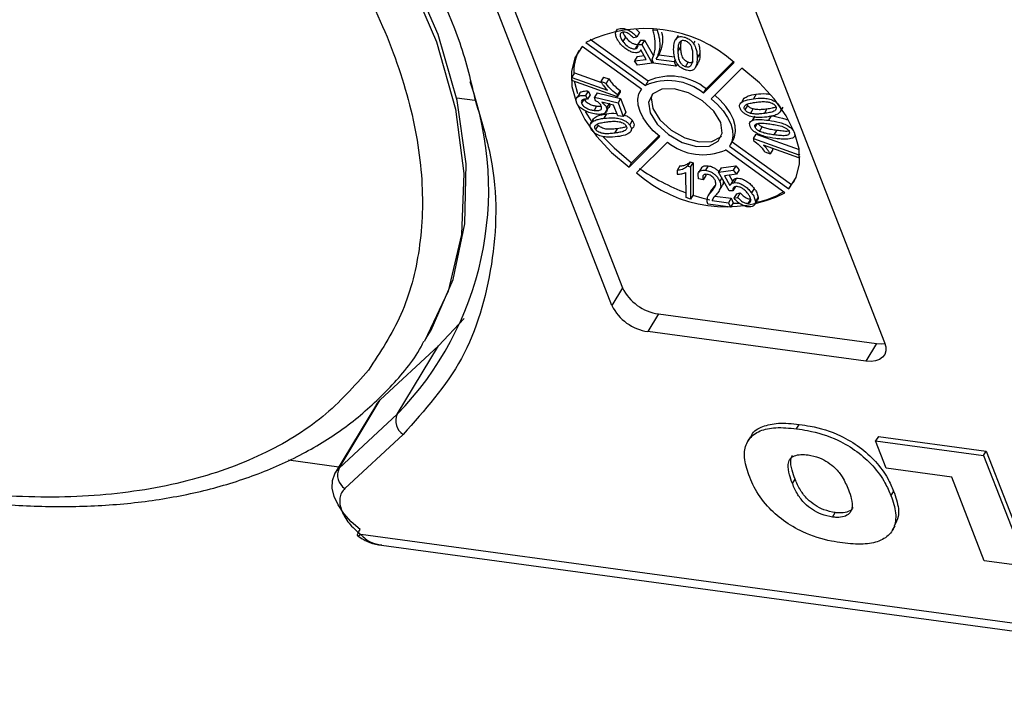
# Model space of a CAD drawing. Header units: millimetres. Extents: x 8853 to 11418, y 45 to 1005.
# Tile 216 of 256: x 10841 to 10866, y 682 to 699. Entities that reach past the tile are written whole.
import ezdxf

# ---------------------------------------------------------------- set-up
doc = ezdxf.new("R2010")
doc.units = ezdxf.units.MM

msp = doc.modelspace()

# ---------------------------------------------------------------- linework, layer by layer
at = {"color": 7, "linetype": 'Continuous', "lineweight": 25}
for p, q in [((10851.134, 705.131), (10856.173, 692.158)), ((10855.903, 691.71), (10850.865, 704.683)), ((10857.781, 703.743), (10862.819, 690.77)), ((10856.113, 698.746), (10856.114, 698.748)), ((10856.249, 698.527), (10856.182, 698.415)), ((10856.538, 698.528), (10856.448, 698.505)), ((10856.605, 698.64), (10856.538, 698.528)), ((10856.95, 698.73), (10856.941, 698.715)), ((10856.941, 698.715), (10857.055, 698.7)), ((10857.062, 698.711), (10857.055, 698.7)), ((10857.582, 698.566), (10857.514, 698.455)), ((10856.652, 697.203), (10855.145, 698.292)), ((10855.245, 698.392), (10856.752, 697.302)), ((10855.352, 698.475), (10856.82, 697.414)), ((10856.559, 698.345), (10856.492, 698.233)), ((10856.632, 698.45), (10856.564, 698.338)), ((10856.564, 698.338), (10856.661, 698.336)), ((10856.632, 698.45), (10856.728, 698.448)), ((10856.728, 698.448), (10856.661, 698.336)), ((10856.661, 698.336), (10856.928, 697.866)), ((10856.728, 698.448), (10856.954, 698.05)), ((10857.585, 698.171), (10857.652, 698.283)), ((10857.768, 698.52), (10857.767, 698.518)), ((10857.976, 698.36), (10858.014, 698.424)), ((10856.545, 698.032), (10856.477, 697.921)), ((10856.545, 698.032), (10856.723, 698.056)), ((10856.62, 698.174), (10856.64, 698.207)), ((10856.776, 697.961), (10856.639, 698.207)), ((10857.03, 697.969), (10857.097, 698.081)), ((10857.097, 698.081), (10857.487, 698.028)), ((10858.134, 698.111), (10858.067, 697.999)), ((10856.477, 697.921), (10856.776, 697.961)), ((10856.555, 697.815), (10856.477, 697.921)), ((10856.928, 697.866), (10856.555, 697.815)), ((10856.961, 697.869), (10856.925, 697.962)), ((10856.949, 697.9), (10856.928, 697.866)), ((10857.529, 697.792), (10856.961, 697.869)), ((10857.03, 697.969), (10857.484, 697.907)), ((10857.514, 697.958), (10857.484, 697.907)), ((10857.484, 697.907), (10857.529, 697.792)), ((10857.565, 697.851), (10857.529, 697.792)), ((10857.77, 697.775), (10857.837, 697.887)), ((10858.022, 697.757), (10858.09, 697.869)), ((10858.226, 697.102), (10859.008, 697.88)), ((10858.293, 697.214), (10858.981, 697.898)), ((10854.956, 697.616), (10854.889, 697.504)), ((10854.956, 697.616), (10855.636, 697.373)), ((10859.201, 697.741), (10858.419, 696.963)), ((10854.889, 697.425), (10854.889, 697.504)), ((10854.889, 697.504), (10855.789, 697.182)), ((10856.044, 697.012), (10854.889, 697.425)), ((10855.686, 697.513), (10855.618, 697.401)), ((10855.755, 697.352), (10855.618, 697.401)), ((10855.686, 697.513), (10855.822, 697.464)), ((10855.822, 697.464), (10855.755, 697.352)), ((10856.82, 697.414), (10856.752, 697.302)), ((10855.086, 697.107), (10855.018, 696.995)), ((10855.299, 697.157), (10855.232, 697.046)), ((10855.232, 697.046), (10855.282, 696.951)), ((10855.349, 697.063), (10855.282, 696.951)), ((10855.299, 697.157), (10855.349, 697.063)), ((10855.531, 697.115), (10855.463, 697.003)), ((10855.531, 697.115), (10856.125, 696.968)), ((10856.111, 697.175), (10856.044, 697.063)), ((10856.044, 697.012), (10856.112, 697.124)), ((10856.044, 697.012), (10856.044, 697.063)), ((10856.111, 697.175), (10856.112, 697.124)), ((10856.651, 697.204), (10856.629, 697.169)), ((10858.226, 697.102), (10858.293, 697.214)), ((10859.561, 697.076), (10859.494, 696.964)), ((10852.428, 696.916), (10851.967, 696.979)), ((10855.202, 696.958), (10855.135, 696.846)), ((10855.485, 696.912), (10855.463, 697.003)), ((10855.463, 697.003), (10856.058, 696.857)), ((10855.946, 696.799), (10855.646, 696.872)), ((10855.826, 696.828), (10855.769, 696.734)), ((10856.051, 696.529), (10855.946, 696.799)), ((10856.125, 696.968), (10856.058, 696.857)), ((10856.058, 696.857), (10856.192, 696.509)), ((10856.125, 696.968), (10856.26, 696.621)), ((10859.254, 696.976), (10859.187, 696.864)), ((10859.281, 696.678), (10859.348, 696.79)), ((10859.348, 696.79), (10859.332, 696.822)), ((10860.147, 696.797), (10860.146, 696.796)), ((10855.516, 696.777), (10855.449, 696.665)), ((10855.516, 696.777), (10855.637, 696.776)), ((10855.768, 696.578), (10855.701, 696.466)), ((10855.743, 696.609), (10855.811, 696.721)), ((10856.192, 696.509), (10856.051, 696.529)), ((10856.26, 696.621), (10856.192, 696.509)), ((10859.42, 696.591), (10859.487, 696.702)), ((10859.771, 696.588), (10859.838, 696.7)), ((10860.178, 696.636), (10860.246, 696.748)), ((10855.427, 696.439), (10855.36, 696.327)), ((10855.37, 696.344), (10855.438, 696.456)), ((10855.429, 696.438), (10855.438, 696.456)), ((10855.555, 696.293), (10855.487, 696.181)), ((10856.421, 696.409), (10856.354, 696.297)), ((10859.527, 696.52), (10859.46, 696.409)), ((10859.536, 696.241), (10859.593, 696.336)), ((10859.946, 696.527), (10859.879, 696.415)), ((10855.978, 696.09), (10856.045, 696.202)), ((10856.352, 696.1), (10856.354, 696.103)), ((10856.393, 696.168), (10856.419, 696.212)), ((10859.494, 695.951), (10859.561, 696.063)), ((10859.561, 696.063), (10860.653, 695.673)), ((10859.649, 696.134), (10859.717, 696.246)), ((10860.022, 696.044), (10860.09, 696.156)), ((10860.532, 696.114), (10860.529, 696.107)), ((10856.337, 695.223), (10857.119, 696.001)), ((10856.404, 695.335), (10857.094, 696.021)), ((10857.312, 695.862), (10856.53, 695.084)), ((10858.909, 695.795), (10858.976, 695.907)), ((10858.955, 695.872), (10860.461, 694.783)), ((10859.494, 695.951), (10860.649, 695.539)), ((10859.494, 695.951), (10859.494, 695.901)), ((10860.649, 695.46), (10859.749, 695.781)), ((10860.293, 694.572), (10858.786, 695.661)), ((10858.886, 695.761), (10860.393, 694.672)), ((10859.783, 695.611), (10859.92, 695.562)), ((10859.987, 695.674), (10859.92, 695.562)), ((10859.968, 695.703), (10859.987, 695.674)), ((10860.666, 695.566), (10860.649, 695.539)), ((10860.649, 695.539), (10860.649, 695.46)), ((10856.337, 695.223), (10856.404, 695.335)), ((10857.889, 695.364), (10857.822, 695.252)), ((10857.889, 695.364), (10857.961, 695.338)), ((10857.894, 695.226), (10857.961, 695.338)), ((10857.961, 695.338), (10857.963, 694.526)), ((10860.67, 695.494), (10860.649, 695.46)), ((10857.624, 695.256), (10857.557, 695.144)), ((10857.557, 695.144), (10857.557, 695.048)), ((10857.783, 694.455), (10857.782, 695.087)), ((10857.894, 695.226), (10857.822, 695.252)), ((10857.894, 695.226), (10857.895, 694.415)), ((10858.172, 695.208), (10858.105, 695.096)), ((10858.348, 695.258), (10858.28, 695.146)), ((10858.283, 695.042), (10858.289, 695.014)), ((10858.678, 695.21), (10858.61, 695.098)), ((10858.61, 695.098), (10858.983, 695.148)), ((10858.877, 694.627), (10858.61, 695.098)), ((10858.678, 695.21), (10859.05, 695.26)), ((10859.061, 695.043), (10858.762, 695.003)), ((10859.05, 695.26), (10858.983, 695.148)), ((10858.983, 695.148), (10859.061, 695.043)), ((10859.05, 695.26), (10859.128, 695.155)), ((10859.128, 695.155), (10859.061, 695.043)), ((10858.222, 694.902), (10858.104, 694.929)), ((10858.289, 695.014), (10858.222, 694.902)), ((10858.694, 694.95), (10858.641, 694.861)), ((10858.762, 695.003), (10858.899, 694.756)), ((10858.882, 695.019), (10858.966, 694.869)), ((10858.986, 694.902), (10858.919, 694.79)), ((10859.066, 694.943), (10858.999, 694.831)), ((10860.393, 694.672), (10860.461, 694.783)), ((10860.461, 694.783), (10860.542, 694.887)), ((10858.416, 694.618), (10858.348, 694.506)), ((10858.483, 694.703), (10858.415, 694.591)), ((10858.417, 694.617), (10858.483, 694.703)), ((10858.483, 694.703), (10858.527, 694.757)), ((10858.633, 694.64), (10858.701, 694.752)), ((10858.974, 694.625), (10858.877, 694.627)), ((10859.041, 694.737), (10858.974, 694.625)), ((10859.068, 694.548), (10859, 694.436)), ((10859.068, 694.548), (10859.157, 694.571)), ((10859.157, 694.571), (10859.09, 694.459)), ((10859.514, 694.684), (10859.446, 694.572)), ((10857.895, 694.415), (10857.783, 694.455)), ((10857.963, 694.526), (10857.895, 694.415)), ((10858.909, 694.206), (10858.341, 694.283)), ((10858.445, 694.379), (10858.5, 694.47)), ((10858.445, 694.379), (10858.864, 694.322)), ((10858.512, 694.49), (10858.931, 694.434)), ((10858.931, 694.434), (10858.864, 694.322)), ((10858.864, 694.322), (10858.909, 694.206)), ((10858.976, 694.318), (10858.909, 694.206)), ((10858.931, 694.434), (10858.976, 694.318)), ((10858.973, 694.312), (10859.12, 694.307)), ((10859, 694.436), (10859.09, 694.459)), ((10859.426, 694.42), (10859.359, 694.308)), ((10859.524, 694.269), (10859.591, 694.381)), ((10859.61, 694.465), (10859.542, 694.353)), ((10856.173, 692.158), (10855.903, 691.71)), ((10851.502, 690.69), (10852.157, 691.385)), ((10857.084, 691.499), (10856.814, 691.052)), ((10857.084, 691.499), (10862.617, 690.747)), ((10862.347, 690.3), (10856.814, 691.052)), ((10851.15, 690.81), (10851.218, 690.922)), ((10850.024, 689.315), (10851.502, 690.69)), ((10850.457, 688.955), (10851.502, 690.69)), ((10862.617, 690.747), (10862.347, 690.3)), ((10848.979, 687.581), (10850.024, 689.315)), ((10849.928, 689.197), (10850.024, 689.315)), ((10849.928, 689.197), (10848.882, 687.462)), ((10850.457, 688.955), (10848.979, 687.581)), ((10860.589, 688.582), (10860.657, 688.694)), ((10850.607, 688.44), (10849.129, 687.065)), ((10859.419, 688.381), (10859.352, 688.269)), ((10862.663, 688.387), (10862.595, 688.275)), ((10862.663, 688.387), (10865.402, 688.014)), ((10862.865, 687.579), (10862.595, 688.275)), ((10862.595, 688.275), (10865.335, 687.902)), ((10847.693, 687.793), (10848.976, 687.618)), ((10865.335, 687.902), (10865.402, 688.014)), ((10865.335, 687.902), (10866.43, 685.082)), ((10865.402, 688.014), (10866.498, 685.194)), ((10848.882, 687.462), (10848.979, 687.581)), ((10864.527, 687.353), (10862.865, 687.579)), ((10860.483, 687.192), (10860.551, 687.304)), ((10865.352, 685.228), (10864.527, 687.353)), ((10863.051, 687), (10862.983, 686.888)), ((10861.502, 686.342), (10861.569, 686.454)), ((10863.02, 686.007), (10863.087, 686.119)), ((10877.84, 682.049), (10849.53, 685.898)), ((10850.058, 685.624), (10878.07, 681.815)), ((10866.43, 685.082), (10865.352, 685.228))]:
    msp.add_line(p, q, dxfattribs=at)
at = {"color": 7, "linetype": 'Continuous', "lineweight": 25, "flags": 128}
for points in [[(10846.989, 705.387), (10848.452, 703.674), (10849.695, 701.921), (10850.7, 700.157), (10851.45, 698.408), (10851.935, 696.7), (10852.147, 695.06), (10852.084, 693.512), (10851.745, 692.08), (10851.15, 690.81)], [(10851.218, 690.922), (10851.315, 691.088), (10851.873, 692.373), (10852.172, 693.788), (10852.207, 695.312), (10851.979, 696.921), (10851.491, 698.594), (10850.749, 700.305), (10849.764, 702.03)], [(10855.145, 698.292), (10854.96, 698.001), (10854.874, 697.656), (10854.888, 697.271), (10855.002, 696.858), (10855.214, 696.432), (10855.514, 696.008), (10855.893, 695.6), (10856.337, 695.223)], [(10860.393, 694.672), (10860.578, 694.963), (10860.664, 695.307), (10860.65, 695.693), (10860.536, 696.106), (10860.324, 696.532), (10860.024, 696.956), (10859.645, 697.364), (10859.201, 697.741)], [(10854.952, 697.402), (10854.955, 697.383), (10855.026, 697.092)], [(10857.119, 696.001), (10856.953, 696.15), (10856.812, 696.309), (10856.699, 696.474), (10856.619, 696.638), (10856.573, 696.798), (10856.563, 696.948), (10856.59, 697.085), (10856.652, 697.203)], [(10858.663, 696.36), (10858.486, 696.648), (10858.201, 696.911), (10857.849, 697.109), (10857.486, 697.211), (10857.166, 697.202), (10856.937, 697.083), (10856.835, 696.873), (10856.875, 696.603), (10857.052, 696.315), (10857.337, 696.052), (10857.689, 695.855), (10858.052, 695.753), (10858.372, 695.762), (10858.601, 695.881), (10858.703, 696.091), (10858.663, 696.36)], [(10856.923, 697.068), (10856.903, 696.985), (10856.943, 696.715), (10857.119, 696.427), (10857.405, 696.164), (10857.756, 695.967), (10858.119, 695.865), (10858.44, 695.874), (10858.668, 695.993), (10858.683, 696.008)], [(10858.976, 695.907), (10859.015, 695.991), (10859.042, 696.127), (10859.032, 696.277), (10858.987, 696.437), (10858.906, 696.602), (10858.794, 696.766), (10858.653, 696.925), (10858.511, 697.054)], [(10858.419, 696.963), (10858.585, 696.813), (10858.726, 696.654), (10858.839, 696.49), (10858.919, 696.325), (10858.965, 696.166), (10858.975, 696.015), (10858.948, 695.879), (10858.886, 695.761)], [(10855.226, 696.64), (10855.281, 696.544), (10855.364, 696.413)], [(10855.684, 695.998), (10855.96, 695.712), (10856.404, 695.335)], [(10857.956, 694.515), (10858.183, 694.447), (10858.389, 694.396)], [(10862.819, 690.77), (10862.849, 690.661), (10862.851, 690.561), (10862.825, 690.472), (10862.772, 690.398), (10862.694, 690.342), (10862.595, 690.306), (10862.478, 690.292), (10862.347, 690.3)], [(10862.617, 690.747), (10862.747, 690.74), (10862.828, 690.747)], [(10849.514, 686.025), (10849.289, 686.22), (10849.1, 686.431), (10848.953, 686.65), (10848.854, 686.867), (10848.806, 687.077), (10848.811, 687.27), (10848.87, 687.44), (10848.882, 687.462)], [(10849.53, 685.898), (10849.497, 685.874), (10849.472, 685.861), (10849.456, 685.86), (10849.449, 685.872), (10849.451, 685.895), (10849.463, 685.929), (10849.485, 685.973), (10849.514, 686.025)]]:
    msp.add_lwpolyline(points, dxfattribs=at)
at = {"color": 7, "linetype": 'Continuous', "lineweight": 25}
for centre, radius, start, end in [((10856.749, 695.362), 3.383, 48.1111, 116.4028), ((10856.133, 697.645), 1.199, 153.0801, 183.0595), ((10857.393, 696.113), 1.422, 50.7306, 113.7833), ((10844.612, 694.656), 8.164, 315.7136, 19.5772), ((10857.326, 696.001), 1.422, 50.7306, 113.7833), ((10858.212, 696.962), 1.422, 230.7306, 293.7833), ((10858.789, 697.602), 3.383, 228.1111, 296.4028), ((10859.673, 699.637), 5.403, 235.2985, 249.521), ((10859.322, 696.011), 1.69, 278.7196, 303.4328), ((10857.253, 692.693), 1.205, 206.3608, 261.9326), ((10856.983, 692.245), 1.205, 206.3608, 261.9326), ((10850.829, 688.784), 0.41, 155.25, 237.1805), ((10849.351, 687.409), 0.41, 155.25, 237.1805)]:
    msp.add_arc(centre, radius, start, end, dxfattribs=at)
for points, knots in [([(10842.296, 709.839), (10843.4, 709.003), (10845.63, 707.315), (10848.43, 704.411), (10850.618, 701.396), (10851.987, 698.836), (10852.327, 697.389), (10852.442, 696.899)], [0, 0, 0, 0, 0.219595, 0.44372, 0.667845, 0.88744, 1, 1, 1, 1]), ([(10845.471, 705.345), (10846.074, 704.705), (10847.302, 703.402), (10848.791, 701.326), (10849.976, 699.189), (10850.768, 697.058), (10851.14, 695.014), (10851.075, 693.134), (10850.632, 691.456), (10850.025, 690.53), (10849.728, 690.075)], [0, 0, 0, 0, 0.1198431, 0.2439998, 0.3712085, 0.5, 0.6287915, 0.7560002, 0.8801569, 1, 1, 1, 1]), ([(10855.996, 698.611), (10855.997, 698.637), (10855.999, 698.683), (10856.043, 698.73), (10856.089, 698.74), (10856.113, 698.746)], [0, 0, 0, 0, 0.3867088, 0.6820347, 1, 1, 1, 1]), ([(10856.092, 698.392), (10856.079, 698.411), (10856.052, 698.449), (10856.012, 698.524), (10856.002, 698.576), (10855.996, 698.611)], [0, 0, 0, 0, 0.256533, 0.513373, 1, 1, 1, 1]), ([(10856.179, 698.655), (10856.162, 698.651), (10856.131, 698.642), (10856.11, 698.602), (10856.11, 698.543), (10856.139, 698.476), (10856.17, 698.432), (10856.182, 698.415)], [0, 0, 0, 0, 0.177382, 0.334007, 0.546686, 0.828047, 1, 1, 1, 1]), ([(10856.113, 698.746), (10856.145, 698.747), (10856.203, 698.75), (10856.301, 698.717), (10856.389, 698.668), (10856.472, 698.603), (10856.516, 698.552), (10856.538, 698.528)], [0, 0, 0, 0, 0.231033, 0.410099, 0.588276, 0.79967, 1, 1, 1, 1]), ([(10856.448, 698.505), (10856.416, 698.539), (10856.371, 698.587), (10856.292, 698.634), (10856.235, 698.655), (10856.198, 698.657), (10856.181, 698.655), (10856.179, 698.655)], [0, 0, 0, 0, 0.432044, 0.616827, 0.802741, 0.978102, 1, 1, 1, 1]), ([(10856.181, 698.667), (10856.181, 698.665), (10856.181, 698.638), (10856.207, 698.588), (10856.238, 698.544), (10856.249, 698.527)], [0, 0, 0, 0, 0.053342, 0.640908, 1, 1, 1, 1]), ([(10856.249, 698.527), (10856.281, 698.488), (10856.328, 698.432), (10856.416, 698.374), (10856.483, 698.347), (10856.531, 698.342), (10856.553, 698.344), (10856.559, 698.345)], [0, 0, 0, 0, 0.404133, 0.590474, 0.778216, 0.938326, 1, 1, 1, 1]), ([(10856.508, 698.735), (10856.518, 698.728), (10856.556, 698.699), (10856.584, 698.665), (10856.605, 698.64)], [0, 0, 0, 0, 0.262741, 1, 1, 1, 1]), ([(10856.996, 698.475), (10856.99, 698.514), (10856.982, 698.573), (10856.961, 698.654), (10856.948, 698.695), (10856.941, 698.715)], [0, 0, 0, 0, 0.498245, 0.74893, 1, 1, 1, 1]), ([(10857.055, 698.7), (10857.075, 698.626), (10857.115, 698.478), (10857.127, 698.222), (10857.067, 698.066), (10857.03, 697.969)], [0, 0, 0, 0, 0.273562, 0.546402, 1, 1, 1, 1]), ([(10857.16, 698.654), (10857.165, 698.633), (10857.189, 698.539), (10857.192, 698.335), (10857.133, 698.178), (10857.097, 698.081)], [0, 0, 0, 0, 0.095904, 0.43547, 1, 1, 1, 1]), ([(10857.469, 698.213), (10857.472, 698.28), (10857.475, 698.379), (10857.527, 698.485), (10857.588, 698.533), (10857.666, 698.543), (10857.724, 698.533), (10857.758, 698.521), (10857.767, 698.518)], [0, 0, 0, 0, 0.39843, 0.578555, 0.76032, 0.861216, 0.962169, 1, 1, 1, 1]), ([(10856.539, 698.132), (10856.512, 698.131), (10856.457, 698.129), (10856.354, 698.166), (10856.25, 698.228), (10856.158, 698.308), (10856.113, 698.365), (10856.092, 698.392)], [0, 0, 0, 0, 0.1775293, 0.3545983, 0.5767467, 0.8025741, 1, 1, 1, 1]), ([(10856.182, 698.415), (10856.214, 698.376), (10856.26, 698.32), (10856.349, 698.262), (10856.415, 698.235), (10856.463, 698.23), (10856.486, 698.232), (10856.492, 698.233)], [0, 0, 0, 0, 0.404133, 0.590474, 0.778216, 0.938326, 1, 1, 1, 1]), ([(10856.492, 698.233), (10856.51, 698.238), (10856.545, 698.248), (10856.568, 698.288), (10856.566, 698.321), (10856.564, 698.338)], [0, 0, 0, 0, 0.349755, 0.656837, 1, 1, 1, 1]), ([(10856.925, 697.962), (10856.948, 698.021), (10856.989, 698.127), (10857.009, 698.301), (10857.001, 698.417), (10856.996, 698.475)], [0, 0, 0, 0, 0.376486, 0.686513, 1, 1, 1, 1]), ([(10857.585, 698.171), (10857.586, 698.205), (10857.587, 698.273), (10857.6, 698.359), (10857.631, 698.417), (10857.672, 698.442), (10857.713, 698.449), (10857.746, 698.444), (10857.764, 698.438), (10857.767, 698.437)], [0, 0, 0, 0, 0.2633497, 0.527085, 0.7046903, 0.820189, 0.900798, 0.9820448, 1, 1, 1, 1]), ([(10857.652, 698.283), (10857.652, 698.317), (10857.652, 698.37), (10857.663, 698.418), (10857.666, 698.434)], [0, 0, 0, 0, 0.650896, 1, 1, 1, 1]), ([(10857.837, 697.887), (10857.822, 697.893), (10857.792, 697.906), (10857.747, 697.943), (10857.707, 697.993), (10857.67, 698.073), (10857.655, 698.17), (10857.653, 698.245), (10857.652, 698.283)], [0, 0, 0, 0, 0.081501, 0.16341, 0.28555, 0.424413, 0.709181, 1, 1, 1, 1]), ([(10857.767, 698.518), (10857.799, 698.505), (10857.86, 698.479), (10857.932, 698.419), (10857.962, 698.378), (10857.976, 698.36)], [0, 0, 0, 0, 0.3714228, 0.7283162, 1, 1, 1, 1]), ([(10857.767, 698.437), (10857.783, 698.43), (10857.813, 698.417), (10857.859, 698.379), (10857.902, 698.325), (10857.935, 698.243), (10857.949, 698.147), (10857.95, 698.076), (10857.951, 698.041)], [0, 0, 0, 0, 0.0820242, 0.1644637, 0.2906291, 0.4572607, 0.7266127, 1, 1, 1, 1]), ([(10857.976, 698.36), (10858.001, 698.311), (10858.046, 698.224), (10858.063, 698.104), (10858.066, 698.034), (10858.067, 697.999)], [0, 0, 0, 0, 0.384765, 0.690499, 1, 1, 1, 1]), ([(10858.09, 698.367), (10858.096, 698.354), (10858.121, 698.302), (10858.129, 698.217), (10858.133, 698.146), (10858.134, 698.111)], [0, 0, 0, 0, 0.1480605, 0.5714224, 1, 1, 1, 1]), ([(10856.639, 698.207), (10856.634, 698.196), (10856.62, 698.167), (10856.584, 698.141), (10856.55, 698.134), (10856.539, 698.132)], [0, 0, 0, 0, 0.312881, 0.786724, 1, 1, 1, 1]), ([(10857.769, 697.693), (10857.737, 697.707), (10857.675, 697.733), (10857.595, 697.802), (10857.525, 697.903), (10857.474, 698.046), (10857.471, 698.153), (10857.469, 698.213)], [0, 0, 0, 0, 0.130102, 0.251339, 0.3866, 0.653267, 1, 1, 1, 1]), ([(10857.77, 697.775), (10857.755, 697.781), (10857.724, 697.794), (10857.679, 697.831), (10857.639, 697.881), (10857.602, 697.961), (10857.588, 698.058), (10857.586, 698.134), (10857.585, 698.171)], [0, 0, 0, 0, 0.081501, 0.16341, 0.28555, 0.424413, 0.709181, 1, 1, 1, 1]), ([(10857.951, 698.041), (10857.95, 698.007), (10857.949, 697.945), (10857.938, 697.856), (10857.908, 697.811), (10857.894, 697.788)], [0, 0, 0, 0, 0.367087, 0.679146, 1, 1, 1, 1]), ([(10858.134, 698.111), (10858.134, 698.042), (10858.135, 697.954), (10858.095, 697.886), (10858.086, 697.871)], [0, 0, 0, 0, 0.78432, 1, 1, 1, 1]), ([(10858.067, 697.999), (10858.065, 697.932), (10858.062, 697.833), (10858.009, 697.726), (10857.948, 697.679), (10857.87, 697.668), (10857.813, 697.678), (10857.779, 697.69), (10857.769, 697.693)], [0, 0, 0, 0, 0.397793, 0.578801, 0.761678, 0.860551, 0.959511, 1, 1, 1, 1]), ([(10857.894, 697.788), (10857.88, 697.779), (10857.858, 697.764), (10857.811, 697.763), (10857.784, 697.771), (10857.77, 697.775)], [0, 0, 0, 0, 0.474088, 0.731817, 1, 1, 1, 1]), ([(10857.961, 697.9), (10857.947, 697.891), (10857.926, 697.876), (10857.879, 697.874), (10857.851, 697.883), (10857.837, 697.887)], [0, 0, 0, 0, 0.474088, 0.731817, 1, 1, 1, 1]), ([(10855.618, 697.401), (10855.63, 697.382), (10855.652, 697.344), (10855.706, 697.27), (10855.756, 697.217), (10855.789, 697.182)], [0, 0, 0, 0, 0.2561801, 0.512169, 1, 1, 1, 1]), ([(10856.044, 697.063), (10855.991, 697.103), (10855.882, 697.185), (10855.797, 697.29), (10855.759, 697.346), (10855.755, 697.352)], [0, 0, 0, 0, 0.457997, 0.937879, 1, 1, 1, 1]), ([(10855.822, 697.464), (10855.846, 697.43), (10855.892, 697.366), (10855.988, 697.266), (10856.066, 697.208), (10856.111, 697.175)], [0, 0, 0, 0, 0.326474, 0.61543, 1, 1, 1, 1]), ([(10855.007, 696.864), (10854.999, 696.892), (10854.984, 696.945), (10855.019, 697.005), (10855.09, 697.043), (10855.17, 697.05), (10855.222, 697.046), (10855.232, 697.046)], [0, 0, 0, 0, 0.222912, 0.429114, 0.647214, 0.937531, 1, 1, 1, 1]), ([(10855.087, 697.106), (10855.088, 697.108), (10855.099, 697.13), (10855.161, 697.153), (10855.237, 697.162), (10855.29, 697.158), (10855.299, 697.157)], [0, 0, 0, 0, 0.033276, 0.4026, 0.894216, 1, 1, 1, 1]), ([(10859.256, 696.974), (10859.289, 696.996), (10859.37, 697.051), (10859.49, 697.066), (10859.561, 697.076)], [0, 0, 0, 0, 0.39814, 1, 1, 1, 1]), ([(10859.561, 697.076), (10859.642, 697.087), (10859.751, 697.101), (10859.877, 697.081), (10859.91, 697.075)], [0, 0, 0, 0, 0.740707, 1, 1, 1, 1]), ([(10852.442, 696.899), (10852.586, 696.425), (10853.032, 694.959), (10852.942, 692.718), (10852.251, 690.287), (10851.151, 689.051), (10850.607, 688.44)], [0, 0, 0, 0, 0.138131, 0.42737, 0.716608, 1, 1, 1, 1]), ([(10855.212, 696.662), (10855.176, 696.683), (10855.114, 696.72), (10855.041, 696.794), (10855.018, 696.84), (10855.007, 696.864)], [0, 0, 0, 0, 0.390927, 0.684716, 1, 1, 1, 1]), ([(10855.282, 696.951), (10855.246, 696.951), (10855.193, 696.951), (10855.144, 696.928), (10855.126, 696.902), (10855.125, 696.873), (10855.132, 696.854), (10855.135, 696.846)], [0, 0, 0, 0, 0.406374, 0.592589, 0.744614, 0.896945, 1, 1, 1, 1]), ([(10855.135, 696.846), (10855.144, 696.827), (10855.16, 696.795), (10855.208, 696.751), (10855.275, 696.711), (10855.36, 696.68), (10855.42, 696.67), (10855.449, 696.665)], [0, 0, 0, 0, 0.188744, 0.324822, 0.492508, 0.758011, 1, 1, 1, 1]), ([(10855.202, 696.958), (10855.211, 696.939), (10855.227, 696.907), (10855.276, 696.863), (10855.343, 696.823), (10855.427, 696.792), (10855.487, 696.782), (10855.516, 696.777)], [0, 0, 0, 0, 0.188744, 0.324822, 0.492508, 0.758011, 1, 1, 1, 1]), ([(10855.632, 696.776), (10855.623, 696.795), (10855.608, 696.827), (10855.554, 696.876), (10855.511, 696.899), (10855.485, 696.912)], [0, 0, 0, 0, 0.343105, 0.601089, 1, 1, 1, 1]), ([(10855.646, 696.872), (10855.662, 696.859), (10855.702, 696.829), (10855.747, 696.78), (10855.763, 696.747), (10855.769, 696.734)], [0, 0, 0, 0, 0.312575, 0.739907, 1, 1, 1, 1]), ([(10855.837, 696.846), (10855.842, 696.827), (10855.853, 696.788), (10855.839, 696.745), (10855.816, 696.729), (10855.807, 696.724)], [0, 0, 0, 0, 0.369656, 0.785591, 1, 1, 1, 1]), ([(10859.184, 696.666), (10859.169, 696.691), (10859.139, 696.739), (10859.139, 696.807), (10859.185, 696.874), (10859.302, 696.934), (10859.424, 696.953), (10859.494, 696.964)], [0, 0, 0, 0, 0.126146, 0.248685, 0.381789, 0.644448, 1, 1, 1, 1]), ([(10859.281, 696.678), (10859.274, 696.69), (10859.259, 696.714), (10859.257, 696.753), (10859.276, 696.792), (10859.336, 696.83), (10859.437, 696.855), (10859.519, 696.867), (10859.56, 696.874)], [0, 0, 0, 0, 0.081496, 0.163467, 0.284617, 0.447025, 0.72114, 1, 1, 1, 1]), ([(10859.487, 696.702), (10859.462, 696.711), (10859.423, 696.724), (10859.375, 696.758), (10859.357, 696.78), (10859.348, 696.79)], [0, 0, 0, 0, 0.475748, 0.740065, 1, 1, 1, 1]), ([(10859.494, 696.964), (10859.575, 696.973), (10859.694, 696.986), (10859.871, 696.964), (10859.988, 696.927), (10860.076, 696.871), (10860.121, 696.828), (10860.141, 696.803), (10860.146, 696.796)], [0, 0, 0, 0, 0.398487, 0.580423, 0.764447, 0.863754, 0.963105, 1, 1, 1, 1]), ([(10859.56, 696.874), (10859.6, 696.879), (10859.68, 696.888), (10859.793, 696.892), (10859.892, 696.879), (10859.963, 696.853), (10860.012, 696.824), (10860.038, 696.799), (10860.049, 696.785), (10860.051, 696.783)], [0, 0, 0, 0, 0.26321, 0.526906, 0.702895, 0.82215, 0.902396, 0.983377, 1, 1, 1, 1]), ([(10860.051, 696.783), (10860.058, 696.771), (10860.073, 696.747), (10860.074, 696.708), (10860.055, 696.672), (10859.998, 696.633), (10859.899, 696.608), (10859.814, 696.595), (10859.771, 696.588)], [0, 0, 0, 0, 0.082176, 0.164779, 0.286551, 0.426628, 0.71036, 1, 1, 1, 1]), ([(10860.146, 696.796), (10860.162, 696.77), (10860.193, 696.72), (10860.192, 696.659), (10860.175, 696.632), (10860.168, 696.62)], [0, 0, 0, 0, 0.386236, 0.744508, 1, 1, 1, 1]), ([(10855.493, 696.572), (10855.47, 696.575), (10855.423, 696.583), (10855.328, 696.608), (10855.258, 696.641), (10855.212, 696.662)], [0, 0, 0, 0, 0.255327, 0.51102, 1, 1, 1, 1]), ([(10855.438, 696.456), (10855.47, 696.481), (10855.527, 696.527), (10855.649, 696.559), (10855.728, 696.571), (10855.768, 696.578)], [0, 0, 0, 0, 0.38441, 0.69027, 1, 1, 1, 1]), ([(10855.449, 696.665), (10855.491, 696.662), (10855.552, 696.656), (10855.613, 696.675), (10855.64, 696.701), (10855.644, 696.737), (10855.636, 696.763), (10855.632, 696.776)], [0, 0, 0, 0, 0.383963, 0.547613, 0.713022, 0.855096, 1, 1, 1, 1]), ([(10855.769, 696.734), (10855.775, 696.715), (10855.786, 696.675), (10855.765, 696.622), (10855.711, 696.584), (10855.62, 696.56), (10855.54, 696.567), (10855.493, 696.572)], [0, 0, 0, 0, 0.142548, 0.302942, 0.503054, 0.708879, 1, 1, 1, 1]), ([(10855.768, 696.578), (10855.848, 696.59), (10855.929, 696.604), (10856.024, 696.59), (10856.027, 696.59)], [0, 0, 0, 0, 0.974444, 1, 1, 1, 1]), ([(10856.216, 696.549), (10856.239, 696.542), (10856.287, 696.528), (10856.354, 696.482), (10856.397, 696.44), (10856.416, 696.415), (10856.421, 696.409)], [0, 0, 0, 0, 0.287785, 0.595695, 0.902979, 1, 1, 1, 1]), ([(10859.837, 696.498), (10859.756, 696.489), (10859.637, 696.476), (10859.46, 696.498), (10859.343, 696.535), (10859.253, 696.591), (10859.209, 696.634), (10859.19, 696.66), (10859.184, 696.666)], [0, 0, 0, 0, 0.397993, 0.580197, 0.764282, 0.864607, 0.964958, 1, 1, 1, 1]), ([(10859.42, 696.591), (10859.395, 696.599), (10859.355, 696.612), (10859.307, 696.647), (10859.29, 696.668), (10859.281, 696.678)], [0, 0, 0, 0, 0.475748, 0.740065, 1, 1, 1, 1]), ([(10859.771, 696.588), (10859.731, 696.583), (10859.657, 696.575), (10859.542, 696.569), (10859.461, 696.583), (10859.42, 696.591)], [0, 0, 0, 0, 0.367071, 0.679078, 1, 1, 1, 1]), ([(10859.838, 696.7), (10859.798, 696.695), (10859.724, 696.687), (10859.609, 696.681), (10859.528, 696.695), (10859.487, 696.702)], [0, 0, 0, 0, 0.367071, 0.679078, 1, 1, 1, 1]), ([(10860.168, 696.62), (10860.135, 696.594), (10860.077, 696.548), (10859.956, 696.517), (10859.877, 696.504), (10859.837, 696.498)], [0, 0, 0, 0, 0.388897, 0.692539, 1, 1, 1, 1]), ([(10860.055, 696.749), (10860.026, 696.739), (10859.959, 696.716), (10859.882, 696.706), (10859.838, 696.7)], [0, 0, 0, 0, 0.435261, 1, 1, 1, 1]), ([(10855.392, 696.168), (10855.376, 696.194), (10855.345, 696.243), (10855.346, 696.304), (10855.363, 696.332), (10855.37, 696.344)], [0, 0, 0, 0, 0.386236, 0.744508, 1, 1, 1, 1]), ([(10855.37, 696.344), (10855.402, 696.369), (10855.46, 696.416), (10855.582, 696.447), (10855.661, 696.46), (10855.701, 696.466)], [0, 0, 0, 0, 0.38441, 0.69027, 1, 1, 1, 1]), ([(10855.487, 696.181), (10855.48, 696.192), (10855.466, 696.215), (10855.464, 696.252), (10855.481, 696.29), (10855.539, 696.33), (10855.64, 696.356), (10855.724, 696.369), (10855.767, 696.376)], [0, 0, 0, 0, 0.078202, 0.156814, 0.274428, 0.428483, 0.711398, 1, 1, 1, 1]), ([(10856.045, 696.202), (10856.005, 696.197), (10855.925, 696.187), (10855.812, 696.183), (10855.712, 696.197), (10855.642, 696.223), (10855.593, 696.252), (10855.567, 696.277), (10855.556, 696.29), (10855.555, 696.293)], [0, 0, 0, 0, 0.263277, 0.527047, 0.704761, 0.823099, 0.903112, 0.983865, 1, 1, 1, 1]), ([(10855.701, 696.466), (10855.782, 696.475), (10855.901, 696.488), (10856.08, 696.466), (10856.198, 696.428), (10856.287, 696.371), (10856.33, 696.328), (10856.349, 696.303), (10856.354, 696.297)], [0, 0, 0, 0, 0.397933, 0.582332, 0.768605, 0.868643, 0.968479, 1, 1, 1, 1]), ([(10855.767, 696.376), (10855.807, 696.38), (10855.881, 696.389), (10855.996, 696.394), (10856.077, 696.38), (10856.118, 696.373)], [0, 0, 0, 0, 0.367071, 0.679078, 1, 1, 1, 1]), ([(10856.257, 696.286), (10856.264, 696.274), (10856.279, 696.25), (10856.281, 696.212), (10856.263, 696.173), (10856.203, 696.134), (10856.103, 696.109), (10856.02, 696.096), (10855.978, 696.09)], [0, 0, 0, 0, 0.081148, 0.162775, 0.281887, 0.440431, 0.71766, 1, 1, 1, 1]), ([(10856.354, 696.297), (10856.369, 696.272), (10856.4, 696.223), (10856.398, 696.154), (10856.35, 696.087), (10856.231, 696.029), (10856.111, 696.01), (10856.044, 696)], [0, 0, 0, 0, 0.129663, 0.25238, 0.389931, 0.65822, 1, 1, 1, 1]), ([(10856.118, 696.373), (10856.139, 696.366), (10856.174, 696.355), (10856.221, 696.325), (10856.245, 696.301), (10856.255, 696.288), (10856.257, 696.286)], [0, 0, 0, 0, 0.3934279, 0.6679699, 0.9431107, 1, 1, 1, 1]), ([(10856.421, 696.409), (10856.437, 696.384), (10856.468, 696.335), (10856.464, 696.267), (10856.444, 696.227), (10856.42, 696.215), (10856.418, 696.213)], [0, 0, 0, 0, 0.317306, 0.617616, 0.954227, 1, 1, 1, 1]), ([(10859.408, 696.259), (10859.401, 696.284), (10859.388, 696.333), (10859.415, 696.387), (10859.5, 696.43), (10859.659, 696.441), (10859.805, 696.423), (10859.879, 696.415)], [0, 0, 0, 0, 0.132467, 0.259515, 0.367846, 0.679603, 1, 1, 1, 1]), ([(10859.536, 696.241), (10859.533, 696.253), (10859.526, 696.277), (10859.54, 696.307), (10859.574, 696.332), (10859.652, 696.346), (10859.77, 696.34), (10859.866, 696.328), (10859.914, 696.322)], [0, 0, 0, 0, 0.085224, 0.171206, 0.283222, 0.43306, 0.713823, 1, 1, 1, 1]), ([(10859.717, 696.246), (10859.693, 696.26), (10859.658, 696.281), (10859.624, 696.315), (10859.616, 696.33), (10859.613, 696.336)], [0, 0, 0, 0, 0.550841, 0.841326, 1, 1, 1, 1]), ([(10859.879, 696.415), (10859.973, 696.4), (10860.108, 696.379), (10860.292, 696.318), (10860.404, 696.26), (10860.479, 696.192), (10860.513, 696.144), (10860.525, 696.116), (10860.529, 696.107)], [0, 0, 0, 0, 0.397293, 0.573404, 0.751661, 0.853128, 0.954558, 1, 1, 1, 1]), ([(10859.914, 696.322), (10859.961, 696.315), (10860.058, 696.301), (10860.181, 696.275), (10860.283, 696.236), (10860.34, 696.199), (10860.383, 696.16), (10860.395, 696.137), (10860.401, 696.124)], [0, 0, 0, 0, 0.2717375, 0.5716425, 0.702765, 0.8346115, 0.9137322, 1, 1, 1, 1]), ([(10859.946, 696.527), (10860.04, 696.513), (10860.171, 696.494), (10860.308, 696.444), (10860.347, 696.43)], [0, 0, 0, 0, 0.71278, 1, 1, 1, 1]), ([(10856.044, 696), (10855.963, 695.991), (10855.844, 695.978), (10855.667, 695.999), (10855.55, 696.037), (10855.461, 696.092), (10855.417, 696.135), (10855.397, 696.161), (10855.392, 696.168)], [0, 0, 0, 0, 0.398455, 0.580367, 0.764167, 0.863829, 0.96352, 1, 1, 1, 1]), ([(10855.978, 696.09), (10855.938, 696.085), (10855.858, 696.075), (10855.744, 696.071), (10855.645, 696.085), (10855.575, 696.111), (10855.525, 696.14), (10855.5, 696.165), (10855.489, 696.179), (10855.487, 696.181)], [0, 0, 0, 0, 0.263277, 0.527047, 0.704761, 0.823099, 0.903112, 0.983865, 1, 1, 1, 1]), ([(10856.261, 696.25), (10856.231, 696.24), (10856.165, 696.218), (10856.088, 696.208), (10856.045, 696.202)], [0, 0, 0, 0, 0.445401, 1, 1, 1, 1]), ([(10860.058, 695.952), (10859.965, 695.966), (10859.829, 695.987), (10859.651, 696.047), (10859.546, 696.1), (10859.471, 696.16), (10859.428, 696.213), (10859.414, 696.246), (10859.408, 696.259)], [0, 0, 0, 0, 0.396817, 0.575976, 0.724424, 0.827652, 0.931402, 1, 1, 1, 1]), ([(10859.649, 696.134), (10859.626, 696.148), (10859.59, 696.169), (10859.553, 696.207), (10859.541, 696.229), (10859.536, 696.24), (10859.536, 696.241)], [0, 0, 0, 0, 0.472419, 0.721549, 0.970751, 1, 1, 1, 1]), ([(10860.022, 696.044), (10859.976, 696.051), (10859.892, 696.064), (10859.768, 696.089), (10859.689, 696.119), (10859.649, 696.134)], [0, 0, 0, 0, 0.381449, 0.686875, 1, 1, 1, 1]), ([(10860.09, 696.156), (10860.043, 696.163), (10859.96, 696.176), (10859.835, 696.201), (10859.756, 696.231), (10859.717, 696.246)], [0, 0, 0, 0, 0.381449, 0.686875, 1, 1, 1, 1]), ([(10860.401, 696.124), (10860.404, 696.113), (10860.41, 696.09), (10860.396, 696.059), (10860.362, 696.035), (10860.285, 696.021), (10860.168, 696.027), (10860.071, 696.038), (10860.022, 696.044)], [0, 0, 0, 0, 0.08344, 0.167457, 0.29018, 0.424177, 0.709194, 1, 1, 1, 1]), ([(10860.408, 696.146), (10860.397, 696.143), (10860.347, 696.13), (10860.235, 696.139), (10860.138, 696.151), (10860.09, 696.156)], [0, 0, 0, 0, 0.130887, 0.561075, 1, 1, 1, 1]), ([(10860.529, 696.107), (10860.536, 696.081), (10860.548, 696.035), (10860.525, 695.986), (10860.497, 695.968), (10860.485, 695.96)], [0, 0, 0, 0, 0.412337, 0.731236, 1, 1, 1, 1]), ([(10859.494, 695.901), (10859.548, 695.861), (10859.656, 695.779), (10859.741, 695.674), (10859.779, 695.618), (10859.783, 695.611)], [0, 0, 0, 0, 0.458957, 0.935465, 1, 1, 1, 1]), ([(10859.92, 695.562), (10859.908, 695.581), (10859.886, 695.62), (10859.832, 695.694), (10859.782, 695.747), (10859.749, 695.781)], [0, 0, 0, 0, 0.256175, 0.51219, 1, 1, 1, 1]), ([(10860.485, 695.96), (10860.433, 695.948), (10860.345, 695.927), (10860.195, 695.936), (10860.104, 695.946), (10860.058, 695.952)], [0, 0, 0, 0, 0.411775, 0.704334, 1, 1, 1, 1]), ([(10857.624, 695.256), (10857.66, 695.26), (10857.728, 695.267), (10857.822, 695.301), (10857.865, 695.341), (10857.889, 695.364)], [0, 0, 0, 0, 0.326948, 0.614135, 1, 1, 1, 1]), ([(10857.822, 695.252), (10857.792, 695.225), (10857.731, 695.171), (10857.625, 695.149), (10857.564, 695.144), (10857.557, 695.144)], [0, 0, 0, 0, 0.4586402, 0.9353717, 1, 1, 1, 1]), ([(10857.557, 695.048), (10857.579, 695.048), (10857.621, 695.049), (10857.699, 695.059), (10857.749, 695.076), (10857.782, 695.087)], [0, 0, 0, 0, 0.256205, 0.512205, 1, 1, 1, 1]), ([(10858.104, 694.929), (10858.093, 694.978), (10858.077, 695.049), (10858.116, 695.119), (10858.17, 695.148), (10858.23, 695.152), (10858.268, 695.148), (10858.28, 695.146)], [0, 0, 0, 0, 0.392892, 0.572783, 0.753614, 0.921225, 1, 1, 1, 1]), ([(10858.176, 695.206), (10858.179, 695.213), (10858.191, 695.238), (10858.238, 695.259), (10858.298, 695.264), (10858.335, 695.259), (10858.348, 695.258)], [0, 0, 0, 0, 0.155889, 0.513181, 0.844353, 1, 1, 1, 1]), ([(10858.318, 695.042), (10858.298, 695.044), (10858.264, 695.046), (10858.229, 695.029), (10858.209, 695.003), (10858.203, 694.96), (10858.215, 694.924), (10858.222, 694.902)], [0, 0, 0, 0, 0.209928, 0.370242, 0.529862, 0.716294, 1, 1, 1, 1]), ([(10858.28, 695.146), (10858.316, 695.139), (10858.379, 695.126), (10858.468, 695.077), (10858.538, 695.018), (10858.602, 694.945), (10858.627, 694.89), (10858.641, 694.861)], [0, 0, 0, 0, 0.231592, 0.399113, 0.5659, 0.765762, 1, 1, 1, 1]), ([(10858.528, 694.876), (10858.516, 694.899), (10858.496, 694.939), (10858.445, 694.988), (10858.396, 695.02), (10858.353, 695.036), (10858.327, 695.041), (10858.318, 695.042)], [0, 0, 0, 0, 0.326003, 0.538357, 0.716388, 0.895146, 1, 1, 1, 1]), ([(10858.348, 695.258), (10858.384, 695.251), (10858.447, 695.238), (10858.534, 695.188), (10858.589, 695.146), (10858.612, 695.118), (10858.618, 695.111)], [0, 0, 0, 0, 0.369929, 0.637516, 0.903929, 1, 1, 1, 1]), ([(10858.415, 694.591), (10858.435, 694.615), (10858.476, 694.662), (10858.526, 694.734), (10858.548, 694.807), (10858.533, 694.857), (10858.528, 694.876)], [0, 0, 0, 0, 0.2983772, 0.5970962, 0.8531687, 1, 1, 1, 1]), ([(10858.641, 694.861), (10858.651, 694.824), (10858.676, 694.735), (10858.631, 694.622), (10858.576, 694.556), (10858.548, 694.523)], [0, 0, 0, 0, 0.266548, 0.631499, 1, 1, 1, 1]), ([(10858.723, 694.899), (10858.726, 694.887), (10858.74, 694.83), (10858.716, 694.787), (10858.698, 694.753)], [0, 0, 0, 0, 0.21301, 1, 1, 1, 1]), ([(10858.899, 694.756), (10858.904, 694.768), (10858.918, 694.796), (10858.954, 694.823), (10858.988, 694.829), (10858.999, 694.831)], [0, 0, 0, 0, 0.317284, 0.779061, 1, 1, 1, 1]), ([(10858.986, 694.902), (10859, 694.915), (10859.021, 694.935), (10859.055, 694.941), (10859.066, 694.943)], [0, 0, 0, 0, 0.67273, 1, 1, 1, 1]), ([(10858.999, 694.831), (10859.026, 694.832), (10859.08, 694.834), (10859.183, 694.798), (10859.286, 694.738), (10859.379, 694.657), (10859.424, 694.6), (10859.446, 694.572)], [0, 0, 0, 0, 0.177674, 0.352669, 0.57168, 0.794642, 1, 1, 1, 1]), ([(10859.066, 694.943), (10859.094, 694.944), (10859.148, 694.946), (10859.25, 694.91), (10859.353, 694.85), (10859.446, 694.769), (10859.492, 694.712), (10859.514, 694.684)], [0, 0, 0, 0, 0.177674, 0.352669, 0.57168, 0.794642, 1, 1, 1, 1]), ([(10858.321, 694.361), (10858.321, 694.387), (10858.32, 694.435), (10858.347, 694.516), (10858.388, 694.562), (10858.415, 694.591)], [0, 0, 0, 0, 0.277365, 0.527842, 1, 1, 1, 1]), ([(10859.046, 694.731), (10859.028, 694.726), (10858.993, 694.716), (10858.971, 694.677), (10858.97, 694.645), (10858.973, 694.627), (10858.974, 694.625)], [0, 0, 0, 0, 0.349762, 0.652672, 0.962091, 1, 1, 1, 1]), ([(10859.356, 694.549), (10859.33, 694.581), (10859.289, 694.632), (10859.21, 694.69), (10859.142, 694.723), (10859.085, 694.734), (10859.057, 694.732), (10859.046, 694.731)], [0, 0, 0, 0, 0.338842, 0.53301, 0.728333, 0.898026, 1, 1, 1, 1]), ([(10859.157, 694.571), (10859.188, 694.538), (10859.233, 694.49), (10859.311, 694.443), (10859.369, 694.42), (10859.406, 694.419), (10859.424, 694.42), (10859.426, 694.42)], [0, 0, 0, 0, 0.4214198, 0.6080374, 0.7953315, 0.9757572, 1, 1, 1, 1]), ([(10859.359, 694.308), (10859.373, 694.312), (10859.402, 694.319), (10859.426, 694.353), (10859.43, 694.407), (10859.406, 694.476), (10859.372, 694.525), (10859.356, 694.549)], [0, 0, 0, 0, 0.150705, 0.302187, 0.50178, 0.762512, 1, 1, 1, 1]), ([(10859.446, 694.572), (10859.459, 694.553), (10859.486, 694.515), (10859.526, 694.44), (10859.536, 694.388), (10859.542, 694.353)], [0, 0, 0, 0, 0.256597, 0.513538, 1, 1, 1, 1]), ([(10859.514, 694.684), (10859.527, 694.665), (10859.553, 694.627), (10859.594, 694.552), (10859.603, 694.499), (10859.61, 694.465)], [0, 0, 0, 0, 0.256597, 0.513538, 1, 1, 1, 1]), ([(10858.341, 694.283), (10858.339, 694.29), (10858.333, 694.303), (10858.325, 694.33), (10858.323, 694.348), (10858.321, 694.361)], [0, 0, 0, 0, 0.250365, 0.500887, 1, 1, 1, 1]), ([(10858.548, 694.523), (10858.537, 694.512), (10858.516, 694.489), (10858.475, 694.445), (10858.457, 694.405), (10858.445, 694.379)], [0, 0, 0, 0, 0.260268, 0.520541, 1, 1, 1, 1]), ([(10859.426, 694.218), (10859.393, 694.216), (10859.335, 694.214), (10859.232, 694.248), (10859.137, 694.303), (10859.058, 694.37), (10859.017, 694.416), (10859, 694.436)], [0, 0, 0, 0, 0.2312179, 0.4080454, 0.6249038, 0.8400076, 1, 1, 1, 1]), ([(10859.09, 694.459), (10859.121, 694.426), (10859.165, 694.378), (10859.243, 694.331), (10859.301, 694.309), (10859.339, 694.307), (10859.357, 694.308), (10859.359, 694.308)], [0, 0, 0, 0, 0.4214198, 0.6080374, 0.7953315, 0.9757572, 1, 1, 1, 1]), ([(10859.542, 694.353), (10859.541, 694.327), (10859.539, 694.281), (10859.495, 694.234), (10859.449, 694.223), (10859.426, 694.218)], [0, 0, 0, 0, 0.386709, 0.682035, 1, 1, 1, 1]), ([(10859.61, 694.465), (10859.611, 694.437), (10859.613, 694.405), (10859.592, 694.385), (10859.589, 694.382)], [0, 0, 0, 0, 0.858705, 1, 1, 1, 1]), ([(10833.359, 688.303), (10833.421, 688.278), (10833.994, 688.05), (10835.102, 687.696), (10836.683, 687.255), (10838.285, 686.922), (10839.883, 686.697), (10841.453, 686.593), (10842.976, 686.616), (10844.436, 686.77), (10845.819, 687.057), (10847.11, 687.482), (10848.297, 688.049), (10849.373, 688.759), (10850.299, 689.634), (10850.893, 690.327), (10851.11, 690.76), (10851.134, 690.81)], [0, 0, 0, 0, 0.008242, 0.076079, 0.146398, 0.218513, 0.2919, 0.366214, 0.441243, 0.516878, 0.593075, 0.669894, 0.747497, 0.826194, 0.906516, 0.9893, 1, 1, 1, 1]), ([(10849.728, 690.075), (10849.363, 689.664), (10848.62, 688.827), (10847.056, 687.882), (10845.161, 687.2), (10842.953, 686.844), (10840.517, 686.825), (10837.944, 687.147), (10835.331, 687.755), (10833.594, 688.392), (10832.74, 688.704)], [0, 0, 0, 0, 0.119843, 0.244, 0.371208, 0.5, 0.628792, 0.756, 0.880157, 1, 1, 1, 1]), ([(10859.399, 687.353), (10859.372, 687.428), (10859.291, 687.654), (10859.237, 688.003), (10859.357, 688.338), (10859.641, 688.547), (10860.067, 688.634), (10860.408, 688.6), (10860.589, 688.582)], [0, 0, 0, 0, 0.096763, 0.291773, 0.464613, 0.63772, 0.807851, 1, 1, 1, 1]), ([(10859.432, 688.374), (10859.438, 688.394), (10859.479, 688.52), (10859.717, 688.654), (10860.131, 688.747), (10860.475, 688.712), (10860.657, 688.694)], [0, 0, 0, 0, 0.055182, 0.360671, 0.660907, 1, 1, 1, 1]), ([(10860.589, 688.582), (10860.682, 688.568), (10861.021, 688.516), (10861.559, 688.361), (10862.132, 688.015), (10862.552, 687.636), (10862.829, 687.246), (10862.937, 686.995), (10862.983, 686.888)], [0, 0, 0, 0, 0.095574, 0.349117, 0.516447, 0.683176, 0.865288, 1, 1, 1, 1]), ([(10860.657, 688.694), (10860.749, 688.68), (10861.088, 688.628), (10861.626, 688.472), (10862.199, 688.126), (10862.619, 687.748), (10862.897, 687.358), (10863.005, 687.107), (10863.051, 687)], [0, 0, 0, 0, 0.095574, 0.349117, 0.516447, 0.683176, 0.865288, 1, 1, 1, 1]), ([(10860.483, 687.192), (10860.456, 687.267), (10860.396, 687.434), (10860.359, 687.65), (10860.406, 687.817), (10860.523, 687.903), (10860.689, 687.936), (10860.817, 687.924), (10860.88, 687.918)], [0, 0, 0, 0, 0.195594, 0.436127, 0.579848, 0.724086, 0.864207, 1, 1, 1, 1]), ([(10860.551, 687.304), (10860.524, 687.379), (10860.465, 687.545), (10860.42, 687.763), (10860.467, 687.873), (10860.484, 687.913)], [0, 0, 0, 0, 0.341968, 0.762503, 1, 1, 1, 1]), ([(10860.88, 687.918), (10860.977, 687.899), (10861.146, 687.866), (10861.39, 687.737), (10861.597, 687.57), (10861.78, 687.326), (10861.859, 687.143), (10861.906, 687.034)], [0, 0, 0, 0, 0.204761, 0.357913, 0.511037, 0.711107, 1, 1, 1, 1]), ([(10861.755, 685.683), (10861.662, 685.697), (10861.336, 685.748), (10860.813, 685.909), (10860.245, 686.238), (10859.803, 686.636), (10859.539, 687.024), (10859.435, 687.27), (10859.399, 687.353)], [0, 0, 0, 0, 0.097263, 0.341984, 0.513045, 0.684302, 0.89238, 1, 1, 1, 1]), ([(10861.569, 686.454), (10861.473, 686.473), (10861.302, 686.506), (10861.052, 686.636), (10860.839, 686.808), (10860.665, 687.04), (10860.591, 687.21), (10860.551, 687.304)], [0, 0, 0, 0, 0.209846, 0.372333, 0.535081, 0.742489, 1, 1, 1, 1]), ([(10849.129, 687.065), (10849.097, 687.03), (10849.035, 686.959), (10848.995, 686.821), (10848.992, 686.667), (10849.029, 686.554), (10849.047, 686.498)], [0, 0, 0, 0, 0.249887, 0.499995, 0.749887, 1, 1, 1, 1]), ([(10861.502, 686.342), (10861.406, 686.361), (10861.234, 686.394), (10860.985, 686.524), (10860.772, 686.696), (10860.597, 686.928), (10860.524, 687.098), (10860.483, 687.192)], [0, 0, 0, 0, 0.209846, 0.372333, 0.535081, 0.742489, 1, 1, 1, 1]), ([(10861.906, 687.034), (10861.932, 686.96), (10861.991, 686.793), (10862.015, 686.578), (10861.938, 686.423), (10861.802, 686.344), (10861.644, 686.326), (10861.538, 686.338), (10861.502, 686.342)], [0, 0, 0, 0, 0.203596, 0.451902, 0.607587, 0.763348, 0.919516, 1, 1, 1, 1]), ([(10862.983, 686.888), (10863.01, 686.813), (10863.09, 686.587), (10863.129, 686.242), (10862.996, 685.914), (10862.701, 685.712), (10862.272, 685.633), (10861.933, 685.666), (10861.755, 685.683)], [0, 0, 0, 0, 0.096905, 0.2925, 0.46579, 0.639193, 0.810645, 1, 1, 1, 1]), ([(10863.051, 687), (10863.077, 686.925), (10863.156, 686.7), (10863.206, 686.381), (10863.109, 686.199), (10863.071, 686.128)], [0, 0, 0, 0, 0.2314844, 0.6987167, 1, 1, 1, 1]), ([(10862.017, 686.587), (10862.01, 686.572), (10861.984, 686.513), (10861.867, 686.458), (10861.712, 686.438), (10861.606, 686.45), (10861.569, 686.454)], [0, 0, 0, 0, 0.121608, 0.470269, 0.819841, 1, 1, 1, 1]), ([(10849.454, 685.861), (10849.554, 685.799), (10849.741, 685.681), (10849.956, 685.642), (10850.057, 685.624)], [0, 0, 0, 0, 0.530255, 1, 1, 1, 1]), ([(10849.53, 685.898), (10849.611, 685.822), (10849.763, 685.681), (10849.966, 685.651), (10850.061, 685.637)], [0, 0, 0, 0, 0.5375726, 1, 1, 1, 1])]:
    msp.add_open_spline(points, degree=3, knots=knots, dxfattribs=at)
msp.add_open_spline([(10849.047, 686.498), (10849.099, 686.392), (10849.204, 686.181), (10849.422, 685.992), (10849.53, 685.898)], degree=3, dxfattribs=at)

doc.saveas('drawing.dxf')
